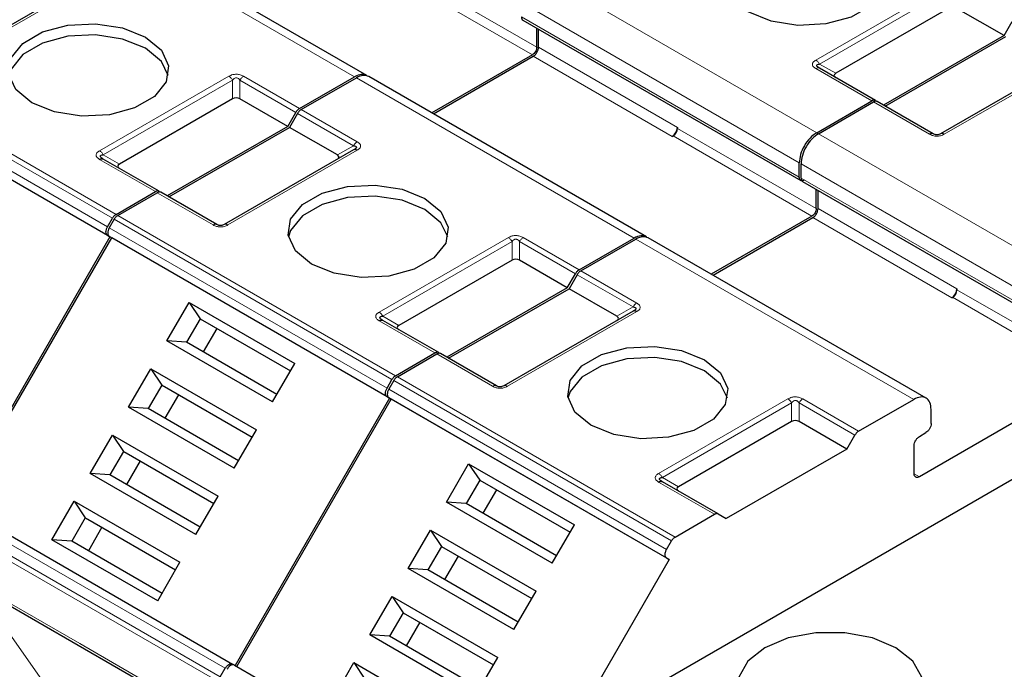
# Model space of a CAD drawing. Header units: millimetres. Extents: x 5 to 418, y 2 to 292.
# Tile 34 of 39: x 354 to 370, y 141 to 152. Entities that reach past the tile are written whole.
import ezdxf

# ---------------------------------------------------------------- set-up
doc = ezdxf.new("R2010")
doc.units = ezdxf.units.MM

msp = doc.modelspace()

# ---------------------------------------------------------------- linework, layer by layer
at = {"color": 7, "linetype": 'Continuous', "lineweight": 18}
for p, q in [((359.6761, 150.8652), (355.1789, 153.4614)), ((360.3761, 152.6407), (362.6247, 151.3426)), ((362.6601, 152.5552), (367.1573, 149.959)), ((360.3054, 152.5182), (362.554, 151.2201)), ((355.1928, 152.2859), (353.0998, 151.0776)), ((367.1433, 151.1345), (369.2364, 152.3428)), ((367.2033, 151.0712), (369.2964, 152.2795)), ((362.3772, 152.0653), (366.8744, 149.4691)), ((366.8744, 149.2405), (362.3772, 151.8367)), ((362.653, 151.3426), (364.9016, 150.0445)), ((351.2579, 151.1691), (355.7551, 148.573)), ((351.3179, 151.2325), (355.8151, 148.6363)), ((362.5681, 151.1957), (364.8167, 149.8976)), ((371.3149, 151.1429), (369.2218, 149.9346)), ((351.1785, 151.0317), (355.6757, 148.4355)), ((368.0484, 150.4735), (367.1433, 150.996)), ((367.2033, 151.0712), (367.4648, 150.9202)), ((355.6757, 148.2969), (351.1785, 150.8931)), ((355.5468, 149.665), (357.6398, 150.8733)), ((355.6068, 149.6016), (357.6998, 150.8099)), ((357.6998, 150.5081), (357.6998, 150.8099)), ((357.8198, 150.8099), (358.7249, 150.2874)), ((357.8198, 150.8099), (357.8198, 150.5081)), ((357.8798, 150.8733), (358.7849, 150.3508)), ((364.2016, 148.2527), (359.7044, 150.8489)), ((358.8132, 150.3344), (359.7183, 149.8119)), ((368.9818, 149.9346), (368.0767, 150.4571)), ((358.7532, 150.2711), (359.6583, 149.7486)), ((364.9016, 150.0282), (367.1502, 148.7301)), ((364.8309, 149.9057), (367.0795, 148.6076)), ((367.1856, 149.9427), (371.6828, 147.3465)), ((359.7183, 149.6734), (357.6253, 148.4651)), ((359.3969, 149.5977), (359.6583, 149.7486)), ((356.4519, 149.0039), (355.5468, 149.5264)), ((355.6068, 149.6016), (355.8682, 149.4507)), ((366.9027, 149.4528), (371.3999, 146.8566)), ((371.3999, 146.628), (366.9027, 149.2242)), ((357.3853, 148.4651), (356.4802, 148.9876)), ((367.1785, 148.7301), (369.4271, 147.432)), ((355.7834, 148.5566), (360.2806, 145.9605)), ((355.8434, 148.62), (360.3406, 146.0238)), ((367.0936, 148.5831), (369.3422, 147.2851)), ((355.704, 148.4192), (360.2012, 145.823)), ((360.2012, 145.6844), (355.704, 148.2806)), ((360.0723, 147.0525), (362.1653, 148.2608)), ((362.4053, 148.2608), (363.3104, 147.7383)), ((360.1323, 146.9891), (362.2253, 148.1974)), ((362.2253, 147.8956), (362.2253, 148.1974)), ((362.3453, 148.1974), (363.2504, 147.6749)), ((362.3453, 148.1974), (362.3453, 147.8956)), ((368.727, 145.6402), (364.2299, 148.2364)), ((363.2787, 147.6586), (364.1838, 147.1361)), ((363.3387, 147.7219), (364.2438, 147.1994)), ((369.3564, 147.2932), (371.605, 145.9951)), ((369.4271, 147.4157), (371.6757, 146.1176)), ((363.9224, 146.9852), (364.1838, 147.1361)), ((360.1323, 146.9891), (360.3937, 146.8382)), ((364.2438, 147.0609), (362.1507, 145.8526)), ((360.9774, 146.3914), (360.0723, 146.9139)), ((361.9107, 145.8526), (361.0057, 146.3751)), ((360.3688, 146.0075), (364.866, 143.4113)), ((360.3088, 145.9441), (364.806, 143.348)), ((360.2295, 145.8067), (364.7267, 143.2105)), ((364.7267, 143.0719), (360.2295, 145.6681)), ((364.5978, 144.44), (366.6908, 145.6483)), ((364.6578, 144.3766), (366.7508, 145.5849)), ((366.7508, 145.2831), (366.7508, 145.5849)), ((366.8708, 145.5849), (367.7759, 145.0624)), ((366.8708, 145.5849), (366.8708, 145.2831)), ((366.9308, 145.6483), (367.8359, 145.1258)), ((368.819, 144.3868), (368.7341, 144.4358)), ((365.5029, 143.7789), (364.5978, 144.3014)), ((364.6578, 144.3766), (364.9192, 144.2257)), ((353.084, 143.8812), (357.5812, 141.285)), ((357.477, 141.0639), (352.9798, 143.6601)), ((357.5018, 141.1476), (353.0046, 143.7438)), ((353.3899, 142.7454), (355.2284, 141.6841)), ((353.5481, 142.6135), (354.7266, 140.9367)), ((355.2284, 141.6841), (357.0669, 140.6227))]:
    msp.add_line(p, q, dxfattribs=at)
at = {"color": 7, "linetype": 'Continuous', "lineweight": 25}
for p, q in [((359.8764, 150.8848), (355.3785, 153.4814)), ((355.1328, 152.2918), (353.0398, 151.0835)), ((369.2964, 151.9776), (367.4648, 150.9202)), ((370.1908, 151.5306), (369.4164, 151.9776)), ((362.401, 151.7823), (366.9004, 149.1849)), ((370.1908, 151.5306), (370.3215, 151.757)), ((362.6247, 151.3426), (362.6247, 151.6532)), ((362.653, 151.3426), (362.653, 151.6369)), ((370.1908, 151.5306), (368.2391, 150.4039)), ((368.2674, 150.3876), (370.219, 151.5142)), ((362.554, 151.2201), (360.9248, 150.2796)), ((360.9531, 150.2633), (362.5681, 151.1957)), ((371.2549, 151.1489), (369.1618, 149.9406)), ((368.1084, 150.4794), (367.2033, 151.0019)), ((355.7157, 148.2738), (351.2185, 150.87)), ((358.7849, 150.3508), (359.6761, 150.8652)), ((358.8132, 150.3344), (359.7044, 150.8489)), ((364.4019, 148.2723), (359.904, 150.8689)), ((357.6998, 150.5081), (355.8682, 149.4507)), ((358.5942, 150.061), (357.8198, 150.5081)), ((367.1573, 149.959), (368.0484, 150.4735)), ((367.1856, 149.9427), (368.0767, 150.4571)), ((369.0418, 149.9406), (368.1367, 150.4631)), ((358.5942, 150.061), (358.7249, 150.2874)), ((358.7532, 150.2711), (358.6225, 150.0447)), ((358.5942, 150.061), (356.6426, 148.9344)), ((356.6709, 148.9181), (358.6225, 150.0447)), ((359.3969, 149.5977), (358.6225, 150.0447)), ((364.9016, 150.0445), (364.9016, 150.0282)), ((364.8167, 149.8976), (364.8309, 149.9057)), ((359.6583, 149.6793), (357.5653, 148.471)), ((355.6012, 149.5351), (355.5892, 149.5435)), ((356.5119, 149.0099), (355.6068, 149.5324)), ((366.8744, 149.2405), (366.8744, 149.4691)), ((366.9027, 149.2242), (366.9027, 149.4528)), ((366.9265, 149.1698), (371.4259, 146.5724)), ((367.1502, 148.7301), (367.1502, 149.0407)), ((355.8151, 148.6363), (356.4519, 149.0039)), ((355.8434, 148.62), (356.4802, 148.9876)), ((357.4453, 148.471), (356.5402, 148.9935)), ((367.1785, 148.7301), (367.1785, 149.0244)), ((355.6757, 148.4355), (355.7551, 148.573)), ((355.7834, 148.5566), (355.704, 148.4192)), ((367.0795, 148.6076), (365.4503, 147.6671)), ((365.4785, 147.6508), (367.0936, 148.5831)), ((355.7157, 148.2738), (353.2157, 143.9437)), ((353.244, 143.9274), (355.744, 148.2575)), ((355.6757, 148.2969), (355.7157, 148.2738)), ((355.704, 148.2806), (355.744, 148.2575)), ((360.2412, 145.6613), (355.744, 148.2575)), ((363.3104, 147.7383), (364.2016, 148.2527)), ((368.9274, 145.6598), (364.4295, 148.2564)), ((363.3387, 147.7219), (364.2299, 148.2364)), ((362.2253, 147.8956), (360.3937, 146.8382)), ((363.1197, 147.4485), (362.3453, 147.8956)), ((363.1197, 147.4485), (363.2504, 147.6749)), ((363.2787, 147.6586), (363.148, 147.4322)), ((376.135, 147.6957), (364.2748, 140.849)), ((363.1197, 147.4485), (361.1681, 146.3219)), ((361.1964, 146.3056), (363.148, 147.4322)), ((363.9224, 146.9852), (363.148, 147.4322)), ((369.3422, 147.2851), (369.3564, 147.2932)), ((369.4271, 147.432), (369.4271, 147.4157)), ((356.6371, 146.5874), (356.997, 147.2107)), ((356.997, 147.2107), (358.7081, 146.223)), ((356.997, 147.2107), (357.176, 146.9459)), ((364.1838, 147.0668), (362.0907, 145.8585)), ((357.176, 146.9459), (356.956, 146.5648)), ((357.176, 146.9459), (358.6381, 146.1018)), ((357.176, 146.9459), (357.216, 146.9228)), ((357.216, 146.9228), (358.6381, 146.1018)), ((360.1267, 146.9226), (360.1147, 146.931)), ((361.0374, 146.3974), (360.1323, 146.9199)), ((357.446, 146.79), (357.226, 146.4089)), ((358.3482, 145.5996), (356.6371, 146.5874)), ((356.956, 146.5648), (356.6371, 146.5874)), ((358.4181, 145.7207), (356.956, 146.5648)), ((360.3406, 146.0238), (360.9774, 146.3914)), ((360.3688, 146.0075), (361.0057, 146.3751)), ((361.9707, 145.8585), (361.0657, 146.381)), ((358.3482, 145.5996), (358.7081, 146.223)), ((356.0171, 145.5135), (356.377, 146.1369)), ((356.377, 146.1369), (358.0881, 145.1491)), ((356.377, 146.1369), (356.556, 145.872)), ((356.556, 145.872), (356.336, 145.4909)), ((356.556, 145.872), (358.0181, 145.0279)), ((356.556, 145.872), (356.596, 145.8489)), ((356.596, 145.8489), (358.0181, 145.0279)), ((360.2012, 145.823), (360.2806, 145.9605)), ((360.3088, 145.9441), (360.2295, 145.8067)), ((371.605, 145.9951), (368.819, 144.3868)), ((356.826, 145.7161), (356.606, 145.335)), ((360.2412, 145.6613), (357.7412, 141.3312)), ((357.7695, 141.3149), (360.2695, 145.645)), ((360.2012, 145.6844), (360.2412, 145.6613)), ((360.2295, 145.6681), (360.2695, 145.645)), ((364.7667, 143.0488), (360.2695, 145.645)), ((367.8359, 145.1258), (368.727, 145.6402)), ((357.7282, 144.5257), (356.0171, 145.5135)), ((356.336, 145.4909), (356.0171, 145.5135)), ((357.7981, 144.6469), (356.336, 145.4909)), ((369.0099, 145.2482), (369.0099, 145.4769)), ((366.7508, 145.2831), (364.9192, 144.2257)), ((367.6452, 144.836), (366.8708, 145.2831)), ((355.3971, 144.4396), (355.757, 145.063)), ((355.757, 145.063), (357.4681, 144.0752)), ((355.757, 145.063), (355.936, 144.7981)), ((357.7282, 144.5257), (358.0881, 145.1491)), ((367.6452, 144.836), (367.7759, 145.0624)), ((368.819, 145.04), (368.925, 145.1013)), ((368.7341, 144.4358), (368.7341, 144.8931)), ((355.936, 144.7981), (355.716, 144.4171)), ((355.936, 144.7981), (357.3981, 143.954)), ((355.936, 144.7981), (355.976, 144.775)), ((355.976, 144.775), (357.3981, 143.954)), ((367.6452, 144.836), (365.6936, 143.7094)), ((356.206, 144.6422), (355.986, 144.2612)), ((361.1626, 143.9749), (361.5225, 144.5982)), ((361.5225, 144.5982), (363.2335, 143.6105)), ((361.5225, 144.5982), (361.7015, 144.3333)), ((357.1082, 143.4519), (355.3971, 144.4396)), ((355.716, 144.4171), (355.3971, 144.4396)), ((357.1781, 143.573), (355.716, 144.4171)), ((361.7015, 144.3333), (361.4815, 143.9523)), ((361.7015, 144.3333), (363.1636, 143.4893)), ((361.7015, 144.3333), (361.7415, 144.3102)), ((361.7415, 144.3102), (363.1636, 143.4893)), ((364.6521, 144.31), (364.6402, 144.3185)), ((365.5629, 143.7849), (364.6578, 144.3074)), ((361.9715, 144.1775), (361.7515, 143.7964)), ((353.204, 143.9505), (357.7012, 141.3543)), ((354.7771, 143.3658), (355.137, 143.9891)), ((355.137, 143.9891), (356.8481, 143.0013)), ((355.137, 143.9891), (355.316, 143.7242)), ((357.1082, 143.4519), (357.4681, 144.0752)), ((362.8737, 142.9871), (361.1626, 143.9749)), ((361.4815, 143.9523), (361.1626, 143.9749)), ((362.9436, 143.1082), (361.4815, 143.9523)), ((364.866, 143.4113), (365.5029, 143.7789)), ((365.5629, 143.7849), (365.6936, 143.7094)), ((355.316, 143.7242), (355.096, 143.3432)), ((355.316, 143.7242), (356.7781, 142.8802)), ((355.316, 143.7242), (355.356, 143.7011)), ((355.356, 143.7011), (356.7781, 142.8802)), ((355.586, 143.5684), (355.366, 143.1873)), ((360.5426, 142.901), (360.9025, 143.5244)), ((360.9025, 143.5244), (362.6135, 142.5366)), ((360.9025, 143.5244), (361.0815, 143.2595)), ((362.8737, 142.9871), (363.2335, 143.6105)), ((356.4882, 142.378), (354.7771, 143.3658)), ((355.096, 143.3432), (354.7771, 143.3658)), ((356.5581, 142.4991), (355.096, 143.3432)), ((364.7267, 143.2105), (364.806, 143.348)), ((361.0815, 143.2595), (360.8615, 142.8784)), ((361.0815, 143.2595), (362.5436, 142.4154)), ((361.0815, 143.2595), (361.1215, 143.2364)), ((361.1215, 143.2364), (362.5436, 142.4154)), ((356.4882, 142.378), (356.8481, 143.0013)), ((361.3515, 143.1036), (361.1315, 142.7225)), ((364.7667, 143.0488), (362.2667, 138.7187)), ((364.7267, 143.0719), (364.7667, 143.0488)), ((362.2537, 141.9132), (360.5426, 142.901)), ((360.8615, 142.8784), (360.5426, 142.901)), ((362.3236, 142.0344), (360.8615, 142.8784)), ((353.4148, 142.6905), (357.0917, 140.5678)), ((362.2537, 141.9132), (362.6135, 142.5366)), ((359.9226, 141.8271), (360.2825, 142.4505)), ((360.2825, 142.4505), (361.9935, 141.4627)), ((360.2825, 142.4505), (360.4615, 142.1856)), ((360.4615, 142.1856), (360.2415, 141.8046)), ((360.4615, 142.1856), (361.9236, 141.3415)), ((360.4615, 142.1856), (360.5015, 142.1625)), ((360.5015, 142.1625), (361.9236, 141.3415)), ((360.7315, 142.0297), (360.5115, 141.6487)), ((361.6337, 140.8394), (359.9226, 141.8271)), ((360.2415, 141.8046), (359.9226, 141.8271)), ((361.7036, 140.9605), (360.2415, 141.8046)), ((361.6337, 140.8394), (361.9935, 141.4627)), ((357.5018, 141.1476), (357.5812, 141.285)), ((357.7412, 141.3312), (357.7012, 141.3543)), ((357.7295, 141.338), (362.2267, 138.7418)), ((359.3026, 140.7533), (359.6625, 141.3766)), ((359.6625, 141.3766), (361.3735, 140.3888)), ((359.6625, 141.3766), (359.8415, 141.1117))]:
    msp.add_line(p, q, dxfattribs=at)
at = {"color": 7, "linetype": 'Continuous', "lineweight": 25, "flags": 128}
for points in [[(367.8856, 152.9756), (368.1446, 152.7621), (368.2614, 152.5104), (368.2221, 152.2507), (368.0313, 152.0145), (367.712, 151.8302), (367.3028, 151.7201), (366.8531, 151.6974), (366.417, 151.7648), (366.0471, 151.9143)], [(354.4506, 150.4448), (354.1916, 150.6583), (354.0747, 150.91), (354.1141, 151.1697), (354.3049, 151.4059), (354.6242, 151.5902), (355.0333, 151.7003), (355.4831, 151.7231), (355.9192, 151.6556), (356.289, 151.5061)], [(356.289, 151.3265), (355.9192, 151.476), (355.4831, 151.5434), (355.0333, 151.5207), (354.6242, 151.4105), (354.3049, 151.2263), (354.1141, 150.99), (354.0791, 150.8856)], [(356.289, 151.5061), (356.548, 151.2926), (356.6649, 151.0408), (356.6255, 150.7812), (356.4347, 150.545), (356.1155, 150.3607), (355.7063, 150.2505), (355.2565, 150.2278), (354.8204, 150.2953), (354.4506, 150.4448)], [(356.6605, 150.8856), (356.548, 151.113), (356.289, 151.3265)], [(358.976, 147.8323), (358.7171, 148.0458), (358.6002, 148.2975), (358.6396, 148.5572), (358.8304, 148.7934), (359.1496, 148.9777), (359.5588, 149.0878), (360.0086, 149.1105), (360.4447, 149.0431), (360.8145, 148.8936)], [(360.8145, 148.714), (360.4447, 148.8635), (360.0086, 148.9309), (359.5588, 148.9082), (359.1496, 148.798), (358.8304, 148.6137), (358.6396, 148.3775), (358.6046, 148.2731)], [(360.8145, 148.8936), (361.0735, 148.6801), (361.1903, 148.4283), (361.151, 148.1687), (360.9602, 147.9325), (360.6409, 147.7482), (360.2318, 147.638), (359.782, 147.6153), (359.3459, 147.6828), (358.976, 147.8323)], [(361.1859, 148.2731), (361.0735, 148.5005), (360.8145, 148.714)], [(363.5015, 145.2198), (363.2426, 145.4333), (363.1257, 145.685), (363.1651, 145.9447), (363.3559, 146.1809), (363.6751, 146.3652), (364.0843, 146.4753), (364.5341, 146.498), (364.9702, 146.4306), (365.34, 146.2811)], [(365.34, 146.1015), (364.9702, 146.2509), (364.5341, 146.3184), (364.0843, 146.2957), (363.6751, 146.1855), (363.3559, 146.0012), (363.1651, 145.765), (363.1301, 145.6606)], [(365.34, 146.2811), (365.599, 146.0676), (365.7158, 145.8158), (365.6765, 145.5562), (365.4857, 145.32), (365.1664, 145.1357), (364.7572, 145.0255), (364.3075, 145.0028), (363.8714, 145.0703), (363.5015, 145.2198)], [(365.7114, 145.6606), (365.599, 145.8879), (365.34, 146.1015)], [(368.4371, 141.619), (368.0575, 141.7783), (367.6111, 141.862), (367.1418, 141.862), (366.6955, 141.7783), (366.3158, 141.619), (366.04, 141.3999), (365.8949, 141.1422), (365.8949, 140.8713), (366.04, 140.6136), (366.3158, 140.3944), (366.6955, 140.2352), (367.1418, 140.1515), (367.6111, 140.1515), (368.0575, 140.2352), (368.4371, 140.3944), (368.713, 140.6136), (368.858, 140.8713), (368.858, 141.1422), (368.713, 141.3999), (368.4371, 141.619)]]:
    msp.add_lwpolyline(points, dxfattribs=at)
at = {"color": 7, "linetype": 'Continuous', "lineweight": 18}
for centre, radius, start, end in [((367.1785, 150.9469), 0.0604, 65.68605, 125.61817), ((359.8099, 149.6651), 0.1731, 121.95467, 151.14439), ((364.3354, 147.0525), 0.1731, 121.95467, 151.14439)]:
    msp.add_arc(centre, radius, start, end, dxfattribs=at)
at = {"color": 7, "linetype": 'Continuous', "lineweight": 25}
for centre, radius in [((364.7174, 150.0529), 0.1844), ((364.7481, 150.0352), 0.1537), ((369.2429, 147.4404), 0.1844), ((369.2736, 147.4227), 0.1537)]:
    msp.add_arc(centre, radius, 302.60548, 357.39452, dxfattribs=at)
for centre, major_axis, ratio, start_param, end_param in [((367.6448, 150.8856), (0.2078, 0), 0.3332972, 2.6179939, 3.6651914), ((357.7598, 150.4042), (0.12, 0), 0.9998916, 1.0471975, 2.0943951), ((359.2169, 149.563), (0.2078, 0), 0.3332972, 5.7595865, 6.8067841), ((356.0482, 149.4161), (0.2078, 0), 0.3332972, 2.6179939, 3.6651915), ((362.2853, 147.7917), (0.12, 0), 0.9998916, 1.0471975, 2.0943951), ((363.7424, 146.9505), (0.2078, 0), 0.3332972, 5.7595865, 6.8067841), ((360.5737, 146.8036), (0.2078, 0), 0.3332972, 2.6179939, 3.6651915), ((366.8108, 145.1791), (0.12, 0), 0.9998916, 1.0471975, 2.0943951), ((365.0992, 144.1911), (0.2078, 0), 0.3332972, 2.6179939, 3.6651915)]:
    msp.add_ellipse(centre, major_axis=major_axis, ratio=ratio, start_param=start_param, end_param=end_param, dxfattribs=at)
for points, knots in [([(362.3772, 151.8367), (362.3787, 151.825), (362.3816, 151.8015), (362.3929, 151.7835), (362.4021, 151.7817), (362.4021, 151.7817)], [0, 0, 0, 0, 0.4999489, 0.9998979, 1, 1, 1, 1]), ([(367.2033, 151.0019), (367.1907, 151.0097), (367.1731, 151.0206), (367.1593, 151.037), (367.1558, 151.0473), (367.159, 151.056), (367.1728, 151.0661), (367.1905, 151.0691), (367.2033, 151.0712)], [0, 0, 0, 0, 0.288782, 0.3996105, 0.4976777, 0.5951187, 0.7063928, 1, 1, 1, 1]), ([(367.1906, 151.0066), (367.186, 151.0098), (367.1773, 151.0157), (367.1727, 151.022), (367.1705, 151.0249)], [0, 0, 0, 0, 0.52568951, 1, 1, 1, 1]), ([(359.8761, 150.885), (359.8469, 150.8956), (359.7884, 150.9167), (359.7135, 150.8824), (359.6761, 150.8652)], [0, 0, 0, 0, 0.4999489, 1, 1, 1, 1]), ([(359.9043, 150.8687), (359.8751, 150.8793), (359.8167, 150.9004), (359.7418, 150.8661), (359.7044, 150.8489)], [0, 0, 0, 0, 0.49994893, 1, 1, 1, 1]), ([(369.1618, 149.9406), (369.1534, 149.9362), (369.1415, 149.93), (369.1167, 149.925), (369.0985, 149.9241), (369.0814, 149.9259), (369.0603, 149.931), (369.0495, 149.9366), (369.0418, 149.9406)], [0, 0, 0, 0, 0.2915567, 0.4094353, 0.5237228, 0.6250088, 0.734944, 1, 1, 1, 1]), ([(359.6583, 149.7486), (359.671, 149.7466), (359.6885, 149.7439), (359.7023, 149.7339), (359.7058, 149.7252), (359.7026, 149.715), (359.6889, 149.6983), (359.6711, 149.6873), (359.6583, 149.6793)], [0, 0, 0, 0, 0.288782, 0.3996105, 0.4976777, 0.5951187, 0.7063928, 1, 1, 1, 1]), ([(359.6912, 149.7024), (359.689, 149.6994), (359.6843, 149.6931), (359.6756, 149.6872), (359.671, 149.6841)], [0, 0, 0, 0, 0.4744804, 1, 1, 1, 1]), ([(355.6068, 149.5324), (355.5939, 149.5403), (355.5757, 149.5515), (355.5617, 149.5688), (355.5597, 149.5796), (355.5641, 149.5888), (355.5787, 149.5975), (355.5952, 149.5999), (355.6068, 149.6016)], [0, 0, 0, 0, 0.29155666, 0.40943532, 0.52372283, 0.62500884, 0.73494402, 1, 1, 1, 1]), ([(366.9027, 149.2242), (366.9042, 149.2124), (366.9071, 149.189), (366.9184, 149.171), (366.9276, 149.1692), (366.9276, 149.1692)], [0, 0, 0, 0, 0.4999489, 0.9998979, 1, 1, 1, 1]), ([(357.5653, 148.471), (357.5568, 148.4667), (357.5449, 148.4605), (357.5202, 148.4554), (357.502, 148.4546), (357.4848, 148.4564), (357.4638, 148.4614), (357.4529, 148.4671), (357.4453, 148.471)], [0, 0, 0, 0, 0.2915567, 0.4094353, 0.5237228, 0.6250088, 0.734944, 1, 1, 1, 1]), ([(364.4015, 148.2725), (364.3723, 148.2831), (364.3139, 148.3042), (364.239, 148.2699), (364.2016, 148.2527)], [0, 0, 0, 0, 0.4999489, 1, 1, 1, 1]), ([(364.4298, 148.2562), (364.4006, 148.2667), (364.3422, 148.2879), (364.2673, 148.2535), (364.2299, 148.2364)], [0, 0, 0, 0, 0.49994893, 1, 1, 1, 1]), ([(364.1838, 147.1361), (364.1965, 147.1341), (364.214, 147.1314), (364.2278, 147.1214), (364.2313, 147.1127), (364.2281, 147.1025), (364.2143, 147.0858), (364.1966, 147.0748), (364.1838, 147.0668)], [0, 0, 0, 0, 0.28878198, 0.3996105, 0.49767765, 0.59511869, 0.70639275, 1, 1, 1, 1]), ([(360.1323, 146.9199), (360.1194, 146.9278), (360.1012, 146.939), (360.0872, 146.9563), (360.0851, 146.9671), (360.0896, 146.9763), (360.1042, 146.985), (360.1206, 146.9874), (360.1323, 146.9891)], [0, 0, 0, 0, 0.2915567, 0.4094353, 0.5237228, 0.6250088, 0.734944, 1, 1, 1, 1]), ([(364.2167, 147.0899), (364.2145, 147.0869), (364.2098, 147.0806), (364.2011, 147.0747), (364.1965, 147.0716)], [0, 0, 0, 0, 0.4744804, 1, 1, 1, 1]), ([(362.0907, 145.8585), (362.0823, 145.8541), (362.0704, 145.848), (362.0457, 145.8429), (362.0275, 145.8421), (362.0103, 145.8439), (361.9893, 145.8489), (361.9784, 145.8546), (361.9707, 145.8585)], [0, 0, 0, 0, 0.29155666, 0.40943532, 0.52372283, 0.62500884, 0.73494402, 1, 1, 1, 1]), ([(364.6578, 144.3074), (364.6448, 144.3153), (364.6267, 144.3265), (364.6127, 144.3438), (364.6106, 144.3546), (364.6151, 144.3638), (364.6297, 144.3725), (364.6461, 144.3749), (364.6578, 144.3766)], [0, 0, 0, 0, 0.2915567, 0.4094353, 0.5237228, 0.6250088, 0.734944, 1, 1, 1, 1])]:
    msp.add_open_spline(points, degree=3, knots=knots, dxfattribs=at)
for points in [[(362.6247, 151.3426), (362.6237, 151.3313), (362.6215, 151.3087), (362.6052, 151.2723), (362.5818, 151.2399), (362.5633, 151.2267), (362.554, 151.2201)], [(362.5681, 151.1957), (362.5793, 151.2035), (362.6015, 151.2193), (362.6296, 151.2582), (362.6492, 151.3019), (362.6517, 151.329), (362.653, 151.3426)], [(368.1084, 150.4794), (368.1043, 150.4813), (368.096, 150.4851), (368.0811, 150.4854), (368.0651, 150.482), (368.054, 150.4763), (368.0484, 150.4735)], [(368.1367, 150.4631), (368.1326, 150.465), (368.1243, 150.4687), (368.1094, 150.469), (368.0934, 150.4657), (368.0823, 150.46), (368.0767, 150.4571)], [(358.7849, 150.3508), (358.7794, 150.3472), (358.7683, 150.3401), (358.7523, 150.325), (358.7374, 150.3075), (358.7291, 150.2941), (358.7249, 150.2874)], [(358.8132, 150.3344), (358.8076, 150.3309), (358.7965, 150.3237), (358.7806, 150.3086), (358.7657, 150.2911), (358.7574, 150.2778), (358.7532, 150.2711)], [(367.1573, 149.959), (367.1202, 149.9327), (367.0461, 149.8801), (366.9526, 149.7506), (366.8872, 149.6049), (366.8787, 149.5144), (366.8744, 149.4691)], [(367.1856, 149.9427), (367.1485, 149.9164), (367.0744, 149.8638), (366.9809, 149.7343), (366.9155, 149.5885), (366.907, 149.498), (366.9027, 149.4528)], [(359.7183, 149.6734), (359.7127, 149.6762), (359.7016, 149.6819), (359.6856, 149.6853), (359.6708, 149.685), (359.6625, 149.6812), (359.6583, 149.6793)], [(355.5468, 149.5264), (355.5523, 149.5293), (355.5635, 149.535), (355.5794, 149.5383), (355.5943, 149.538), (355.6026, 149.5343), (355.6068, 149.5324)], [(366.9593, 149.1915), (366.9482, 149.1865), (366.9259, 149.1766), (366.8979, 149.1831), (366.8783, 149.2042), (366.8757, 149.2284), (366.8744, 149.2405)], [(356.5119, 149.0099), (356.5077, 149.0118), (356.4994, 149.0155), (356.4845, 149.0158), (356.4686, 149.0125), (356.4574, 149.0068), (356.4519, 149.0039)], [(356.5402, 148.9935), (356.536, 148.9954), (356.5277, 148.9992), (356.5128, 148.9995), (356.4968, 148.9961), (356.4857, 148.9904), (356.4802, 148.9876)], [(367.1502, 148.7301), (367.1491, 148.7188), (367.147, 148.6962), (367.1307, 148.6597), (367.1073, 148.6274), (367.0888, 148.6142), (367.0795, 148.6076)], [(367.0936, 148.5831), (367.1048, 148.591), (367.127, 148.6068), (367.155, 148.6457), (367.1747, 148.6894), (367.1772, 148.7165), (367.1785, 148.7301)], [(355.8151, 148.6363), (355.8095, 148.6327), (355.7984, 148.6256), (355.7824, 148.6105), (355.7675, 148.593), (355.7592, 148.5796), (355.7551, 148.573)], [(355.8434, 148.62), (355.8378, 148.6164), (355.8267, 148.6093), (355.8107, 148.5942), (355.7958, 148.5767), (355.7875, 148.5633), (355.7834, 148.5566)], [(355.6757, 148.2969), (355.6688, 148.303), (355.6548, 148.3152), (355.6489, 148.3507), (355.6548, 148.3931), (355.6688, 148.4214), (355.6757, 148.4355)], [(355.704, 148.4192), (355.697, 148.405), (355.6831, 148.3768), (355.6772, 148.3344), (355.6831, 148.2989), (355.697, 148.2867), (355.704, 148.2806)], [(363.3104, 147.7383), (363.3048, 147.7347), (363.2937, 147.7275), (363.2778, 147.7125), (363.2629, 147.695), (363.2546, 147.6816), (363.2504, 147.6749)], [(363.3387, 147.7219), (363.3331, 147.7184), (363.322, 147.7112), (363.306, 147.6961), (363.2911, 147.6786), (363.2828, 147.6653), (363.2787, 147.6586)], [(364.2438, 147.0609), (364.2382, 147.0637), (364.2271, 147.0694), (364.2111, 147.0728), (364.1962, 147.0725), (364.1879, 147.0687), (364.1838, 147.0668)], [(360.0723, 146.9139), (360.0778, 146.9168), (360.0889, 146.9225), (360.1049, 146.9258), (360.1198, 146.9255), (360.1281, 146.9217), (360.1323, 146.9199)], [(361.0374, 146.3974), (361.0332, 146.3992), (361.0249, 146.403), (361.01, 146.4033), (360.994, 146.4), (360.9829, 146.3943), (360.9774, 146.3914)], [(361.0657, 146.381), (361.0615, 146.3829), (361.0532, 146.3867), (361.0383, 146.387), (361.0223, 146.3836), (361.0112, 146.3779), (361.0057, 146.3751)], [(360.3406, 146.0238), (360.335, 146.0202), (360.3239, 146.0131), (360.3079, 145.998), (360.293, 145.9805), (360.2847, 145.9671), (360.2806, 145.9605)], [(360.3688, 146.0075), (360.3633, 146.0039), (360.3522, 145.9968), (360.3362, 145.9817), (360.3213, 145.9642), (360.313, 145.9508), (360.3088, 145.9441)], [(360.2012, 145.6844), (360.1942, 145.6905), (360.1803, 145.7027), (360.1744, 145.7382), (360.1803, 145.7806), (360.1942, 145.8089), (360.2012, 145.823)], [(360.2295, 145.8067), (360.2225, 145.7925), (360.2086, 145.7643), (360.2026, 145.7219), (360.2086, 145.6864), (360.2225, 145.6742), (360.2295, 145.6681)], [(369.0099, 145.4769), (369.0056, 145.5172), (368.9971, 145.5979), (368.9317, 145.6681), (368.8382, 145.6897), (368.7641, 145.6567), (368.727, 145.6402)], [(369.0099, 145.2482), (369.0086, 145.2347), (369.0061, 145.2075), (368.9864, 145.1638), (368.9584, 145.1249), (368.9362, 145.1092), (368.925, 145.1013)], [(367.8359, 145.1258), (367.8303, 145.1222), (367.8192, 145.115), (367.8032, 145.0999), (367.7883, 145.0824), (367.78, 145.0691), (367.7759, 145.0624)], [(368.7341, 144.8931), (368.7354, 144.9066), (368.7379, 144.9338), (368.7576, 144.9775), (368.7856, 145.0164), (368.8079, 145.0322), (368.819, 145.04)], [(368.819, 144.3868), (368.8079, 144.3819), (368.7856, 144.372), (368.7576, 144.3784), (368.7379, 144.3995), (368.7354, 144.4237), (368.7341, 144.4358)], [(364.5978, 144.3014), (364.6033, 144.3043), (364.6144, 144.31), (364.6304, 144.3133), (364.6453, 144.313), (364.6536, 144.3092), (364.6578, 144.3074)], [(365.5629, 143.7849), (365.5587, 143.7867), (365.5504, 143.7905), (365.5355, 143.7908), (365.5195, 143.7875), (365.5084, 143.7818), (365.5029, 143.7789)], [(364.866, 143.4113), (364.8605, 143.4077), (364.8494, 143.4006), (364.8334, 143.3855), (364.8185, 143.368), (364.8102, 143.3546), (364.806, 143.348)], [(364.7267, 143.0719), (364.7197, 143.078), (364.7058, 143.0902), (364.6998, 143.1257), (364.7058, 143.1681), (364.7197, 143.1964), (364.7267, 143.2105)], [(357.5812, 141.285), (357.59, 141.2981), (357.6075, 141.3243), (357.6412, 141.3507), (357.6749, 141.3632), (357.6924, 141.3573), (357.7012, 141.3543)], [(357.7295, 141.338), (357.7207, 141.341), (357.7032, 141.3469), (357.6695, 141.3343), (357.6358, 141.308), (357.6182, 141.2818), (357.6095, 141.2687)]]:
    msp.add_open_spline(points, degree=3, dxfattribs=at)
at = {"color": 7, "linetype": 'Continuous', "lineweight": 18}
for points, knots in [([(367.1433, 150.996), (367.1275, 151.0065), (367.1045, 151.0219), (367.09, 151.0472), (367.0865, 151.0654), (367.0901, 151.0834), (367.1044, 151.1082), (367.1273, 151.1237), (367.1433, 151.1345)], [0, 0, 0, 0, 0.2646181, 0.3849548, 0.5040288, 0.613968, 0.7305828, 1, 1, 1, 1]), ([(357.6398, 150.8733), (357.6595, 150.883), (357.687, 150.8966), (357.7323, 150.9046), (357.7639, 150.9057), (357.795, 150.9036), (357.8364, 150.895), (357.8619, 150.8822), (357.8798, 150.8733)], [0, 0, 0, 0, 0.2823256, 0.3956386, 0.5177702, 0.6311071, 0.7404354, 1, 1, 1, 1]), ([(357.6998, 150.8099), (357.7083, 150.8205), (357.7201, 150.8352), (357.7449, 150.8463), (357.7631, 150.8479), (357.7803, 150.8445), (357.8013, 150.8327), (357.8122, 150.8194), (357.8198, 150.8099)], [0, 0, 0, 0, 0.2915567, 0.4094353, 0.5237228, 0.6250088, 0.734944, 1, 1, 1, 1]), ([(369.2218, 149.9346), (369.2022, 149.9249), (369.1746, 149.9113), (369.1293, 149.9033), (369.0977, 149.9022), (369.0666, 149.9043), (369.0252, 149.9129), (368.9997, 149.9257), (368.9818, 149.9346)], [0, 0, 0, 0, 0.2823256, 0.3956386, 0.5177702, 0.6311071, 0.7404354, 1, 1, 1, 1]), ([(359.7183, 149.8119), (359.7341, 149.8014), (359.7571, 149.786), (359.7716, 149.7607), (359.7752, 149.7425), (359.7715, 149.7245), (359.7572, 149.6997), (359.7343, 149.6842), (359.7183, 149.6734)], [0, 0, 0, 0, 0.26461808, 0.38495477, 0.50402884, 0.61396803, 0.73058283, 1, 1, 1, 1]), ([(355.5468, 149.5264), (355.5299, 149.5378), (355.5063, 149.5537), (355.4926, 149.5798), (355.4906, 149.5981), (355.4943, 149.616), (355.5092, 149.6399), (355.5313, 149.6546), (355.5468, 149.665)], [0, 0, 0, 0, 0.2823256, 0.3956386, 0.5177703, 0.6311071, 0.7404354, 1, 1, 1, 1]), ([(357.6253, 148.4651), (357.6056, 148.4554), (357.5781, 148.4417), (357.5328, 148.4338), (357.5012, 148.4327), (357.4701, 148.4348), (357.4287, 148.4434), (357.4032, 148.4561), (357.3853, 148.4651)], [0, 0, 0, 0, 0.2823256, 0.3956386, 0.5177702, 0.6311071, 0.7404354, 1, 1, 1, 1]), ([(362.1653, 148.2608), (362.185, 148.2705), (362.2125, 148.2841), (362.2578, 148.2921), (362.2894, 148.2932), (362.3205, 148.2911), (362.3619, 148.2824), (362.3874, 148.2697), (362.4053, 148.2608)], [0, 0, 0, 0, 0.2823256, 0.3956386, 0.5177702, 0.6311071, 0.7404354, 1, 1, 1, 1]), ([(362.2253, 148.1974), (362.2338, 148.2079), (362.2456, 148.2227), (362.2704, 148.2338), (362.2886, 148.2354), (362.3058, 148.232), (362.3268, 148.2202), (362.3376, 148.2069), (362.3453, 148.1974)], [0, 0, 0, 0, 0.2915567, 0.4094353, 0.5237228, 0.6250088, 0.734944, 1, 1, 1, 1]), ([(364.2438, 147.1994), (364.2596, 147.1888), (364.2826, 147.1735), (364.2971, 147.1482), (364.3007, 147.13), (364.297, 147.112), (364.2827, 147.0872), (364.2598, 147.0717), (364.2438, 147.0609)], [0, 0, 0, 0, 0.2646181, 0.3849548, 0.5040288, 0.613968, 0.7305828, 1, 1, 1, 1]), ([(360.0723, 146.9139), (360.0554, 146.9253), (360.0318, 146.9412), (360.018, 146.9673), (360.0161, 146.9856), (360.0198, 147.0035), (360.0347, 147.0274), (360.0568, 147.0421), (360.0723, 147.0525)], [0, 0, 0, 0, 0.28232556, 0.39563861, 0.51777026, 0.63110712, 0.7404354, 1, 1, 1, 1]), ([(362.1507, 145.8526), (362.1311, 145.8429), (362.1036, 145.8292), (362.0582, 145.8213), (362.0266, 145.8202), (361.9956, 145.8223), (361.9541, 145.8309), (361.9287, 145.8436), (361.9107, 145.8526)], [0, 0, 0, 0, 0.2823256, 0.3956386, 0.5177702, 0.6311071, 0.7404354, 1, 1, 1, 1]), ([(366.6908, 145.6483), (366.7104, 145.658), (366.738, 145.6716), (366.7833, 145.6796), (366.8149, 145.6807), (366.846, 145.6786), (366.8874, 145.6699), (366.9129, 145.6572), (366.9308, 145.6483)], [0, 0, 0, 0, 0.2823256, 0.3956386, 0.5177702, 0.6311071, 0.7404354, 1, 1, 1, 1]), ([(366.7508, 145.5849), (366.7592, 145.5954), (366.7711, 145.6102), (366.7959, 145.6213), (366.8141, 145.6229), (366.8312, 145.6195), (366.8523, 145.6077), (366.8631, 145.5944), (366.8708, 145.5849)], [0, 0, 0, 0, 0.2915567, 0.4094353, 0.5237228, 0.6250088, 0.734944, 1, 1, 1, 1]), ([(364.5978, 144.3014), (364.5809, 144.3128), (364.5573, 144.3287), (364.5435, 144.3548), (364.5416, 144.3731), (364.5452, 144.391), (364.5602, 144.4149), (364.5822, 144.4296), (364.5978, 144.44)], [0, 0, 0, 0, 0.28232556, 0.39563861, 0.51777026, 0.63110712, 0.7404354, 1, 1, 1, 1])]:
    msp.add_open_spline(points, degree=3, knots=knots, dxfattribs=at)
for points in [[(367.1433, 151.1345), (367.1489, 151.1309), (367.16, 151.1238), (367.176, 151.1087), (367.1909, 151.0912), (367.1992, 151.0779), (367.2033, 151.0712)], [(357.6398, 150.8733), (357.6454, 150.8697), (357.6565, 150.8626), (357.6725, 150.8475), (357.6874, 150.83), (357.6957, 150.8166), (357.6998, 150.8099)], [(357.8198, 150.8099), (357.824, 150.8166), (357.8323, 150.83), (357.8472, 150.8475), (357.8632, 150.8626), (357.8743, 150.8697), (357.8798, 150.8733)], [(369.0418, 149.9406), (369.0377, 149.9425), (369.0294, 149.9462), (369.0145, 149.9465), (368.9985, 149.9432), (368.9874, 149.9375), (368.9818, 149.9346)], [(369.2218, 149.9346), (369.2163, 149.9375), (369.2051, 149.9432), (369.1892, 149.9465), (369.1743, 149.9462), (369.166, 149.9425), (369.1618, 149.9406)], [(355.5468, 149.665), (355.5523, 149.6614), (355.5635, 149.6543), (355.5794, 149.6392), (355.5943, 149.6217), (355.6026, 149.6083), (355.6068, 149.6016)], [(357.4453, 148.471), (357.4411, 148.4729), (357.4328, 148.4767), (357.4179, 148.477), (357.4019, 148.4736), (357.3908, 148.4679), (357.3853, 148.4651)], [(357.6253, 148.4651), (357.6197, 148.4679), (357.6086, 148.4736), (357.5926, 148.477), (357.5777, 148.4767), (357.5694, 148.4729), (357.5653, 148.471)], [(362.1653, 148.2608), (362.1709, 148.2572), (362.182, 148.2501), (362.198, 148.235), (362.2129, 148.2175), (362.2212, 148.2041), (362.2253, 148.1974)], [(362.3453, 148.1974), (362.3495, 148.2041), (362.3578, 148.2175), (362.3727, 148.235), (362.3886, 148.2501), (362.3998, 148.2572), (362.4053, 148.2608)], [(360.0723, 147.0525), (360.0778, 147.0489), (360.0889, 147.0418), (360.1049, 147.0267), (360.1198, 147.0092), (360.1281, 146.9958), (360.1323, 146.9891)], [(361.9707, 145.8585), (361.9666, 145.8604), (361.9583, 145.8642), (361.9434, 145.8645), (361.9274, 145.8611), (361.9163, 145.8554), (361.9107, 145.8526)], [(362.1507, 145.8526), (362.1452, 145.8554), (362.1341, 145.8611), (362.1181, 145.8645), (362.1032, 145.8642), (362.0949, 145.8604), (362.0907, 145.8585)], [(366.6908, 145.6483), (366.6963, 145.6447), (366.7075, 145.6375), (366.7234, 145.6225), (366.7383, 145.6049), (366.7466, 145.5916), (366.7508, 145.5849)], [(366.8708, 145.5849), (366.8749, 145.5916), (366.8832, 145.6049), (366.8981, 145.6225), (366.9141, 145.6375), (366.9252, 145.6447), (366.9308, 145.6483)], [(364.5978, 144.44), (364.6033, 144.4364), (364.6144, 144.4293), (364.6304, 144.4142), (364.6453, 144.3967), (364.6536, 144.3833), (364.6578, 144.3766)]]:
    msp.add_open_spline(points, degree=3, dxfattribs=at)

doc.saveas('drawing.dxf')
